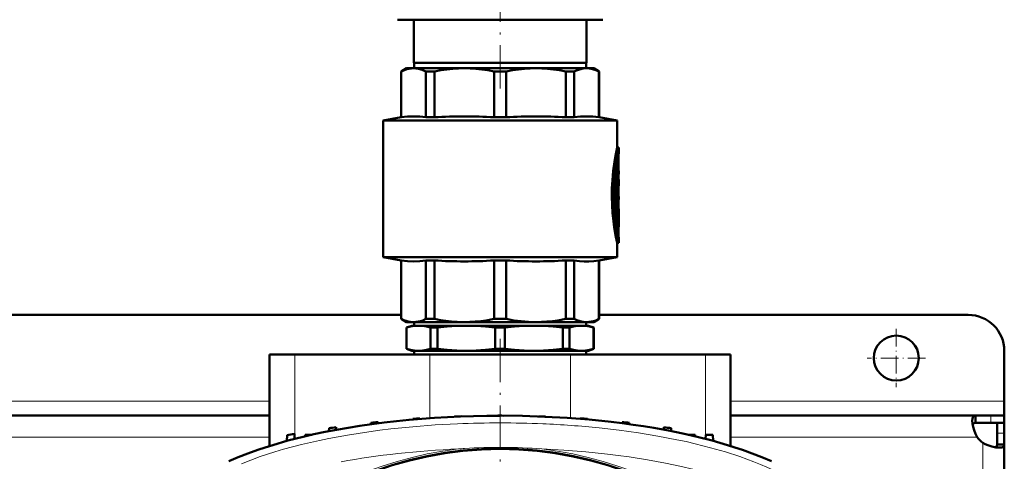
# Model space of a CAD drawing. Extents: x -1358 to 1757, y -1616 to 699.
# Tile 21 of 96: x 163 to 437, y -1171 to -1049. Entities that reach past the tile are written whole.
import ezdxf

# ---------------------------------------------------------------- set-up
doc = ezdxf.new("R2010")
doc.units = 0
doc.linetypes.add('DASHDOT', pattern=[18.5, 12, -3, 0.5, -3])

msp = doc.modelspace()

# ---------------------------------------------------------------- linework, layer by layer
at = {"color": 7, "linetype": 'DASHDOT', "lineweight": 18}
for p, q in [((296.79, -1067.67), (296.79, -1000.7)), ((296.78, -1137.29), (296.78, -1399.89))]:
    msp.add_line(p, q, dxfattribs=at)
at = {"color": 7, "lineweight": 50}
for p, q in [((268.29, -1048.59), (276.64, -1048.59)), ((272.79, -1060.59), (272.79, -1048.59)), ((276.64, -1048.59), (325.29, -1048.59)), ((320.79, -1060.59), (320.79, -1048.59)), ((296.79, -1060.59), (272.79, -1060.59)), ((272.89, -1060.59), (272.89, -1062.09)), ((320.79, -1060.59), (296.79, -1060.59)), ((320.69, -1060.59), (320.69, -1062.09)), ((270.79, -1062.09), (269.29, -1062.96)), ((269.29, -1062.96), (269.34, -1062.96)), ((269.29, -1075.71), (269.29, -1062.96)), ((269.34, -1075.71), (269.34, -1062.96)), ((270.79, -1062.09), (272.77, -1062.09)), ((272.77, -1062.09), (286.84, -1062.09)), ((276.2, -1062.96), (278.56, -1062.96)), ((276.2, -1062.96), (276.2, -1075.71)), ((278.56, -1075.71), (278.56, -1062.96)), ((286.84, -1062.09), (306.74, -1062.09)), ((295.12, -1062.96), (298.46, -1062.96)), ((295.12, -1062.96), (295.12, -1075.71)), ((298.46, -1075.71), (298.46, -1062.96)), ((306.74, -1062.09), (320.81, -1062.09)), ((315.02, -1062.96), (317.38, -1062.96)), ((315.02, -1062.96), (315.02, -1075.71)), ((317.38, -1075.71), (317.38, -1062.96)), ((320.81, -1062.09), (322.79, -1062.09)), ((322.79, -1062.09), (324.29, -1062.96)), ((324.29, -1062.96), (324.24, -1062.96)), ((324.24, -1062.96), (324.24, -1075.71)), ((324.29, -1075.71), (324.29, -1062.96)), ((269.29, -1075.71), (264.29, -1076.59)), ((296.79, -1076.59), (264.29, -1076.59)), ((264.29, -1114.59), (264.29, -1076.59)), ((269.34, -1075.71), (269.29, -1075.71)), ((276.2, -1075.71), (278.56, -1075.71)), ((295.12, -1075.71), (298.46, -1075.71)), ((296.79, -1076.59), (329.29, -1076.59)), ((315.02, -1075.71), (317.38, -1075.71)), ((324.24, -1075.71), (324.29, -1075.71)), ((324.29, -1075.71), (329.29, -1076.59)), ((329.29, -1084.14), (329.29, -1076.59)), ((329.29, -1084.14), (329.79, -1084.14)), ((329.79, -1085.04), (329.79, -1084.14)), ((329.29, -1089.39), (329.29, -1088.03)), ((329.63, -1086.99), (329.63, -1090.59)), ((329.02, -1090.12), (329.02, -1099.68)), ((329.58, -1089.39), (329.11, -1089.39)), ((329.52, -1089.84), (329.52, -1099.68)), ((329.63, -1094.51), (329.63, -1089.84)), ((329.63, -1090.59), (329.72, -1090.59)), ((329.72, -1090.59), (329.79, -1090.59)), ((329.79, -1091.49), (329.79, -1090.59)), ((329.63, -1091.49), (329.72, -1091.49)), ((329.79, -1093), (329.63, -1093)), ((329.79, -1091.49), (329.72, -1091.49)), ((329.79, -1093.88), (329.79, -1093)), ((329.63, -1097.67), (329.63, -1096.3)), ((329.63, -1096.3), (329.63, -1097.67)), ((329.63, -1097.67), (329.79, -1097.67)), ((329.63, -1098.57), (329.63, -1101.09)), ((329.79, -1098.57), (329.63, -1098.57)), ((329.63, -1099.68), (329.63, -1098.57)), ((329.79, -1098.57), (329.79, -1097.67)), ((329.02, -1101.54), (329.02, -1104.54)), ((329.58, -1100.13), (329.07, -1100.13)), ((329.07, -1101.09), (329.58, -1101.09)), ((329.29, -1101.09), (329.29, -1100.13)), ((329.52, -1101.54), (329.52, -1104.54)), ((329.58, -1101.09), (329.79, -1101.09)), ((329.79, -1101.99), (329.79, -1101.09)), ((329.63, -1104.54), (329.63, -1102.23)), ((329.74, -1102.58), (329.63, -1102.58)), ((329.79, -1101.99), (329.65, -1101.99)), ((329.78, -1101.99), (329.78, -1103.43)), ((329.79, -1104.71), (329.79, -1103.66)), ((329.02, -1104.56), (329.02, -1104.54)), ((329.58, -1104.99), (329.07, -1104.99)), ((329.29, -1106.65), (329.29, -1104.99)), ((329.79, -1110.54), (329.79, -1109.64)), ((329.29, -1110.54), (329.79, -1110.54)), ((329.29, -1114.59), (329.29, -1110.54)), ((264.29, -1114.59), (296.79, -1114.59)), ((269.29, -1115.47), (264.29, -1114.59)), ((296.79, -1114.59), (329.29, -1114.59)), ((324.29, -1115.47), (329.29, -1114.59)), ((269.29, -1115.47), (269.34, -1115.47)), ((269.29, -1131.72), (269.29, -1115.47)), ((269.34, -1131.72), (269.34, -1115.47)), ((276.2, -1115.47), (278.56, -1115.47)), ((276.2, -1115.47), (276.2, -1131.72)), ((278.56, -1131.72), (278.56, -1115.47)), ((295.12, -1115.47), (296.79, -1115.47)), ((295.12, -1115.47), (295.12, -1131.72)), ((296.79, -1115.47), (298.46, -1115.47)), ((298.46, -1131.72), (298.46, -1115.47)), ((315.02, -1115.47), (317.38, -1115.47)), ((315.02, -1115.47), (315.02, -1131.72)), ((317.38, -1131.72), (317.38, -1115.47)), ((324.24, -1115.47), (324.29, -1115.47)), ((324.24, -1115.47), (324.24, -1131.72)), ((324.29, -1131.72), (324.29, -1115.47)), ((269.29, -1130.59), (4.29, -1130.59)), ((269.29, -1131.72), (269.34, -1131.72)), ((270.79, -1132.59), (269.29, -1131.72)), ((276.2, -1131.72), (278.56, -1131.72)), ((295.12, -1131.72), (296.79, -1131.72)), ((296.79, -1131.72), (298.46, -1131.72)), ((315.02, -1131.72), (317.38, -1131.72)), ((322.79, -1132.59), (324.29, -1131.72)), ((324.24, -1131.72), (324.29, -1131.72)), ((426.79, -1130.59), (324.29, -1130.59)), ((270.79, -1132.59), (272.77, -1132.59)), ((272.29, -1133.59), (270.79, -1134.14)), ((270.83, -1134.14), (270.79, -1134.14)), ((270.79, -1140.04), (270.79, -1134.14)), ((270.83, -1140.04), (270.83, -1134.14)), ((274.16, -1133.59), (272.29, -1133.59)), ((272.77, -1132.59), (286.84, -1132.59)), ((272.89, -1133.59), (272.89, -1132.59)), ((287.42, -1133.59), (274.16, -1133.59)), ((277.49, -1140.04), (277.49, -1134.14)), ((279.37, -1134.14), (277.49, -1134.14)), ((279.37, -1140.04), (279.37, -1134.14)), ((286.84, -1132.59), (296.79, -1132.59)), ((296.79, -1133.59), (287.42, -1133.59)), ((295.46, -1140.04), (295.46, -1134.14)), ((296.79, -1134.14), (295.46, -1134.14)), ((296.79, -1132.59), (306.74, -1132.59)), ((306.17, -1133.59), (296.79, -1133.59)), ((298.13, -1134.14), (296.79, -1134.14)), ((298.13, -1140.04), (298.13, -1134.14)), ((319.43, -1133.59), (306.17, -1133.59)), ((306.74, -1132.59), (320.81, -1132.59)), ((316.1, -1134.14), (314.21, -1134.14)), ((314.21, -1140.04), (314.21, -1134.14)), ((316.1, -1140.04), (316.1, -1134.14)), ((321.29, -1133.59), (319.43, -1133.59)), ((320.69, -1133.59), (320.69, -1132.59)), ((320.81, -1132.59), (322.79, -1132.59)), ((321.29, -1133.59), (322.79, -1134.14)), ((322.76, -1140.04), (322.76, -1134.14)), ((322.79, -1134.14), (322.76, -1134.14)), ((322.79, -1140.04), (322.79, -1134.14)), ((270.83, -1140.04), (270.79, -1140.04)), ((272.29, -1140.59), (270.79, -1140.04)), ((279.37, -1140.04), (277.49, -1140.04)), ((296.79, -1140.04), (295.46, -1140.04)), ((298.13, -1140.04), (296.79, -1140.04)), ((316.1, -1140.04), (314.21, -1140.04)), ((321.29, -1140.59), (322.79, -1140.04)), ((322.79, -1140.04), (322.76, -1140.04)), ((232.79, -1141.59), (239.79, -1141.59)), ((232.79, -1167.01), (232.79, -1141.59)), ((277.29, -1141.59), (239.79, -1141.59)), ((274.16, -1140.59), (272.29, -1140.59)), ((272.89, -1141.59), (272.89, -1140.59)), ((287.42, -1140.59), (274.16, -1140.59)), ((277.29, -1141.59), (316.29, -1141.59)), ((296.79, -1140.59), (287.42, -1140.59)), ((306.17, -1140.59), (296.79, -1140.59)), ((319.43, -1140.59), (306.17, -1140.59)), ((353.79, -1141.59), (316.29, -1141.59)), ((321.29, -1140.59), (319.43, -1140.59)), ((320.69, -1141.59), (320.69, -1140.59)), ((353.79, -1141.59), (360.79, -1141.59)), ((360.79, -1167.01), (360.79, -1141.59)), ((436.79, -1154.59), (436.79, -1140.59)), ((436.79, -1158.59), (436.79, -1154.59)), ((232.79, -1158.59), (40.79, -1158.59)), ((284.16, -1158.84), (284.16, -1158.87)), ((286.16, -1158.79), (286.16, -1158.76)), ((307.41, -1158.79), (307.41, -1158.76)), ((309.41, -1158.87), (309.41, -1158.84)), ((428.76, -1158.59), (360.79, -1158.59)), ((428.76, -1158.59), (428.76, -1160.59)), ((433.09, -1158.59), (428.76, -1158.59)), ((436.79, -1158.59), (433.09, -1158.59)), ((436.79, -1158.59), (436.79, -1160.59)), ((251.28, -1161.79), (251.31, -1162.51)), ((260.91, -1160.58), (260.89, -1160.97)), ((262.91, -1160.36), (262.92, -1160.7)), ((272.53, -1159.5), (272.53, -1159.65)), ((274.53, -1159.35), (274.54, -1159.48)), ((319.03, -1159.35), (319.03, -1159.48)), ((321.03, -1159.5), (321.04, -1159.65)), ((330.66, -1160.36), (330.65, -1160.7)), ((332.66, -1160.58), (332.67, -1160.97)), ((342.28, -1161.79), (342.26, -1162.51)), ((433.09, -1160.59), (428.76, -1160.59)), ((436.79, -1160.59), (433.09, -1160.59)), ((434.79, -1163.46), (434.79, -1160.59)), ((436.79, -1160.59), (436.7, -1160.59)), ((436.79, -1163.46), (436.79, -1160.59)), ((237.66, -1164.01), (237.6, -1165.61)), ((239.66, -1163.65), (239.71, -1165.05)), ((242.66, -1163.89), (242.63, -1164.33)), ((242.66, -1163.89), (244.55, -1163.89)), ((249.28, -1162.08), (249.25, -1162.9)), ((344.28, -1162.08), (344.31, -1162.9)), ((349.01, -1163.89), (350.91, -1163.89)), ((350.91, -1163.89), (350.93, -1164.33)), ((353.86, -1165.05), (353.9, -1163.89)), ((353.9, -1163.89), (355.9, -1163.89)), ((355.96, -1165.61), (355.9, -1163.89)), ((434.79, -1166.62), (434.79, -1163.46)), ((436.79, -1166.62), (436.79, -1163.46)), ((436.79, -1166.62), (434.79, -1166.62)), ((436.79, -1260.02), (436.79, -1166.62))]:
    msp.add_line(p, q, dxfattribs=at)
at = {"color": 7, "linetype": 'DASHDOT', "lineweight": 18, "ltscale": 0.006201}
msp.add_line((329.43, -1086.99), (329.68, -1086.99), dxfattribs=at)
at = {"color": 7, "lineweight": 18}
for p, q in [((329.45, -1086.99), (329.63, -1086.99)), ((329.58, -1086.23), (329.66, -1086.23)), ((329.05, -1089.84), (329.52, -1089.84)), ((329.02, -1099.68), (329.52, -1099.68)), ((329.02, -1101.54), (329.52, -1101.54)), ((329.63, -1103.41), (329.72, -1103.41)), ((329.02, -1104.54), (329.52, -1104.54)), ((329.29, -1106.31), (329.69, -1106.31)), ((329.61, -1108.66), (329.67, -1108.66)), ((239.79, -1165.03), (239.79, -1141.59)), ((277.29, -1159.27), (277.29, -1141.59)), ((316.29, -1159.27), (316.29, -1141.59)), ((353.79, -1165.03), (353.79, -1141.59)), ((232.79, -1154.59), (40.79, -1154.59)), ((436.79, -1154.59), (360.79, -1154.59)), ((433.09, -1158.59), (433.09, -1160.59)), ((232.79, -1164.59), (40.79, -1164.59)), ((429.26, -1164.59), (360.79, -1164.59)), ((436.79, -1163.46), (434.79, -1163.46)), ((430.79, -1264.59), (430.79, -1166.12))]:
    msp.add_line(p, q, dxfattribs=at)
at = {"color": 7, "linetype": 'DASHDOT', "lineweight": 18, "ltscale": 0.017453}
msp.add_line((329.69, -1089.84), (328.99, -1089.84), dxfattribs=at)
at = {"color": 7, "linetype": 'DASHDOT', "lineweight": 18, "ltscale": 0.002794}
msp.add_line((329.73, -1091.04), (329.62, -1091.04), dxfattribs=at)
at = {"color": 7, "linetype": 'DASHDOT', "lineweight": 18, "ltscale": 0.018413}
msp.add_line((329.69, -1099.68), (328.96, -1099.68), dxfattribs=at)
at = {"color": 7, "linetype": 'DASHDOT', "lineweight": 18, "ltscale": 0.016797}
msp.add_line((329.63, -1101.54), (328.96, -1101.54), dxfattribs=at)
at = {"color": 7, "linetype": 'DASHDOT', "lineweight": 18, "ltscale": 0.003731}
msp.add_line((329.76, -1103.03), (329.61, -1103.03), dxfattribs=at)
at = {"color": 7, "linetype": 'DASHDOT', "lineweight": 18, "ltscale": 0.000796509}
msp.add_line((329.62, -1102.23), (329.65, -1102.23), dxfattribs=at)
at = {"color": 7, "linetype": 'DASHDOT', "lineweight": 18, "ltscale": 0.018399}
msp.add_line((329.69, -1104.54), (328.96, -1104.54), dxfattribs=at)
at = {"color": 7, "linetype": 'DASHDOT', "lineweight": 18, "ltscale": 0.011948}
msp.add_line((329.25, -1107.54), (329.73, -1107.54), dxfattribs=at)
at = {"color": 7, "linetype": 'DASHDOT', "lineweight": 18, "ltscale": 0.40625}
for p, q in [((406.79, -1134.46), (406.79, -1150.71)), ((414.92, -1142.59), (398.67, -1142.59))]:
    msp.add_line(p, q, dxfattribs=at)
at = {"color": 7, "lineweight": 50}
for points in [[(272.77, -1062.09), (272.15, -1062.12), (271.51, -1062.21), (270.87, -1062.36), (270.23, -1062.57), (269.34, -1062.96)], [(276.2, -1062.96), (275.13, -1062.51), (274.1, -1062.22), (273.43, -1062.12), (272.77, -1062.09)], [(286.84, -1062.09), (285.24, -1062.12), (283.62, -1062.22), (281.98, -1062.39), (280.3, -1062.64), (278.56, -1062.96)], [(295.12, -1062.96), (293.38, -1062.64), (291.7, -1062.39), (290.06, -1062.22), (288.44, -1062.12), (286.84, -1062.09)], [(306.74, -1062.09), (305.14, -1062.12), (303.52, -1062.22), (301.88, -1062.39), (300.2, -1062.64), (298.46, -1062.96)], [(315.02, -1062.96), (313.28, -1062.64), (311.6, -1062.39), (309.96, -1062.22), (308.34, -1062.12), (306.74, -1062.09)], [(320.81, -1062.09), (319.81, -1062.17), (318.8, -1062.39), (317.75, -1062.79), (317.38, -1062.96)], [(320.81, -1062.09), (321.64, -1062.14), (322.48, -1062.3), (323.35, -1062.57), (324.24, -1062.96)], [(276.2, -1075.71), (274.48, -1075.51), (272.77, -1075.44), (271.06, -1075.51), (269.34, -1075.71)], [(324.24, -1075.71), (322.52, -1075.51), (320.81, -1075.44), (319.1, -1075.51), (317.38, -1075.71)], [(329.29, -1084.14), (328.91, -1085.98), (328.54, -1088.12), (328.21, -1090.58), (327.97, -1093.15), (327.85, -1095.41), (327.82, -1097.7), (327.88, -1099.98), (328.03, -1102.31), (328.26, -1104.56), (328.5, -1106.26), (328.95, -1108.89), (329.29, -1110.54)], [(329.79, -1084.14), (329.58, -1085.16), (329.22, -1087.07), (328.97, -1088.66), (328.75, -1090.4), (328.53, -1092.65), (328.37, -1095.48), (328.34, -1097.21), (328.36, -1098.94), (328.48, -1101.35), (328.68, -1103.68), (328.91, -1105.53), (329.31, -1108.12), (329.79, -1110.54)], [(329.79, -1109.64), (329.6, -1108.61), (329.3, -1106.7), (329.1, -1105.26), (328.9, -1103.44), (328.72, -1101.11), (328.61, -1098.05), (328.61, -1096.24), (328.67, -1094.45), (328.82, -1092.13), (329.01, -1090.15), (329.36, -1087.56), (329.79, -1085.04)], [(329.58, -1089.39), (329.57, -1089.39), (329.57, -1089.39), (329.57, -1089.4), (329.56, -1089.41), (329.55, -1089.45), (329.52, -1089.84)], [(329.63, -1089.84), (329.61, -1089.54), (329.6, -1089.44), (329.59, -1089.4), (329.58, -1089.4), (329.58, -1089.39), (329.58, -1089.39)], [(329.72, -1090.59), (329.72, -1090.59), (329.72, -1090.59), (329.71, -1090.6), (329.7, -1090.65), (329.69, -1090.93), (329.7, -1091.44), (329.71, -1091.48), (329.72, -1091.49), (329.72, -1091.49), (329.72, -1091.49)], [(329.08, -1100.13), (329.07, -1100.13), (329.07, -1100.13), (329.07, -1100.12), (329.06, -1100.11), (329.05, -1100.08), (329.02, -1099.68)], [(329.07, -1101.09), (329.07, -1101.09), (329.07, -1101.09), (329.06, -1101.1), (329.06, -1101.11), (329.05, -1101.15), (329.02, -1101.54)], [(329.52, -1099.68), (329.54, -1099.98), (329.55, -1100.08), (329.56, -1100.12), (329.57, -1100.12), (329.57, -1100.13), (329.58, -1100.13)], [(329.58, -1101.09), (329.57, -1101.09), (329.57, -1101.09), (329.57, -1101.1), (329.56, -1101.11), (329.55, -1101.15), (329.52, -1101.54)], [(329.58, -1100.13), (329.58, -1100.13), (329.58, -1100.13), (329.59, -1100.12), (329.59, -1100.11), (329.6, -1100.07), (329.63, -1099.68)], [(329.63, -1102.23), (329.64, -1102.01), (329.64, -1102), (329.65, -1101.99), (329.65, -1101.99), (329.65, -1101.99)], [(329.74, -1102.58), (329.73, -1102.58), (329.73, -1102.58), (329.73, -1102.59), (329.72, -1102.66), (329.71, -1103.06), (329.72, -1103.41)], [(329.75, -1102.64), (329.74, -1102.58), (329.74, -1102.58), (329.74, -1102.58), (329.74, -1102.58)], [(329.52, -1104.54), (329.54, -1104.84), (329.55, -1104.94), (329.56, -1104.98), (329.57, -1104.98), (329.57, -1104.99), (329.58, -1104.99)], [(329.58, -1104.99), (329.58, -1104.99), (329.58, -1104.99), (329.59, -1104.98), (329.59, -1104.97), (329.6, -1104.93), (329.63, -1104.54)], [(329.69, -1106.31), (329.63, -1107.06), (329.63, -1107.97), (329.67, -1108.66)], [(276.2, -1115.47), (274.48, -1115.67), (272.77, -1115.74), (271.06, -1115.67), (269.34, -1115.47)], [(324.24, -1115.47), (322.82, -1115.64), (321.47, -1115.73), (320.15, -1115.73), (318.8, -1115.64), (317.38, -1115.47)], [(269.34, -1131.72), (270.02, -1132.03), (270.66, -1132.26), (271.3, -1132.43), (271.94, -1132.54), (272.77, -1132.59)], [(272.77, -1132.59), (273.4, -1132.56), (274.03, -1132.47), (274.67, -1132.32), (275.31, -1132.11), (276.2, -1131.72)], [(278.56, -1131.72), (280.2, -1132.03), (281.75, -1132.26), (283.3, -1132.43), (284.83, -1132.54), (286.84, -1132.59)], [(286.84, -1132.59), (288.35, -1132.56), (289.87, -1132.47), (291.42, -1132.32), (292.96, -1132.11), (295.12, -1131.72)], [(306.74, -1132.59), (304.69, -1132.54), (302.64, -1132.37), (300.6, -1132.11), (298.46, -1131.72)], [(306.74, -1132.59), (308.25, -1132.56), (309.77, -1132.47), (311.32, -1132.32), (312.86, -1132.11), (315.02, -1131.72)], [(317.38, -1131.72), (318.06, -1132.03), (318.7, -1132.26), (319.35, -1132.43), (319.98, -1132.54), (320.81, -1132.59)], [(320.81, -1132.59), (321.44, -1132.56), (322.07, -1132.47), (322.71, -1132.32), (323.35, -1132.11), (324.24, -1131.72)], [(274.16, -1133.59), (273.04, -1133.65), (271.93, -1133.84), (270.83, -1134.14)], [(277.49, -1134.14), (276.38, -1133.84), (275.27, -1133.65), (274.16, -1133.59)], [(287.42, -1133.59), (284.73, -1133.65), (282.05, -1133.84), (279.37, -1134.14)], [(295.46, -1134.14), (292.78, -1133.84), (290.1, -1133.65), (287.42, -1133.59)], [(306.17, -1133.59), (303.48, -1133.65), (300.8, -1133.84), (298.13, -1134.14)], [(314.21, -1134.14), (311.53, -1133.84), (308.85, -1133.65), (306.17, -1133.59)], [(319.43, -1133.59), (318.31, -1133.65), (317.2, -1133.84), (316.1, -1134.14)], [(322.76, -1134.14), (321.65, -1133.84), (320.54, -1133.65), (319.43, -1133.59)], [(270.83, -1140.04), (271.93, -1140.34), (273.04, -1140.53), (274.16, -1140.59)], [(274.16, -1140.59), (275.27, -1140.53), (276.38, -1140.34), (277.49, -1140.04)], [(279.37, -1140.04), (282.05, -1140.34), (284.73, -1140.53), (287.42, -1140.59)], [(287.42, -1140.59), (290.1, -1140.53), (292.78, -1140.34), (295.46, -1140.04)], [(298.13, -1140.04), (300.8, -1140.34), (303.48, -1140.53), (306.17, -1140.59)], [(306.17, -1140.59), (308.85, -1140.53), (311.53, -1140.34), (314.21, -1140.04)], [(316.1, -1140.04), (317.2, -1140.34), (318.31, -1140.53), (319.43, -1140.59)], [(319.43, -1140.59), (320.54, -1140.53), (321.65, -1140.34), (322.76, -1140.04)], [(296.78, -1158.59), (303.03, -1158.66), (309.24, -1158.87), (315.41, -1159.21), (321.53, -1159.7), (327.59, -1160.32), (330.66, -1160.7), (333.71, -1161.11), (336.59, -1161.55), (339.45, -1162.01), (343.53, -1162.75), (347.54, -1163.57), (351.49, -1164.46)], [(427.91, -1160.01), (427.97, -1159.36), (428.05, -1159.1), (428.15, -1158.89), (428.29, -1158.74), (428.46, -1158.64), (428.76, -1158.59)], [(429.26, -1164.59), (428.78, -1163.64), (428.4, -1162.66), (428.13, -1161.69), (427.97, -1160.78), (427.91, -1160.01)], [(428, -1161.03), (428.17, -1160.78), (428.42, -1160.64), (428.76, -1160.59)], [(221.42, -1171.27), (224.06, -1170.13), (226.76, -1169.07), (229.5, -1168.08), (231.58, -1167.39), (233.67, -1166.74), (237.88, -1165.53), (242.08, -1164.46)], [(351.49, -1164.46), (355.69, -1165.53), (359.89, -1166.74), (361.98, -1167.39), (364.06, -1168.08), (366.8, -1169.07), (369.5, -1170.13), (372.15, -1171.27)], [(435.37, -1167.47), (434.43, -1167.39), (433.37, -1167.17), (432.26, -1166.82), (431.51, -1166.5), (430.79, -1166.12)], [(434.79, -1166.62), (434.75, -1166.96), (434.6, -1167.21), (434.36, -1167.38)], [(436.79, -1166.62), (436.77, -1166.81), (436.72, -1166.97), (436.62, -1167.11), (436.48, -1167.23), (436.31, -1167.32), (436.1, -1167.39), (435.76, -1167.45), (435.37, -1167.47)]]:
    msp.add_lwpolyline(points, dxfattribs=at)
at = {"color": 7, "lineweight": 18}
for points in [[(284.93, -1160.85), (278.75, -1161.18), (272.59, -1161.66), (266.47, -1162.29), (263.4, -1162.66), (260.34, -1163.07), (257.35, -1163.52), (254.38, -1164), (249.22, -1164.95), (246.67, -1165.48), (244.13, -1166.04), (241.62, -1166.64), (239.14, -1167.27), (236.68, -1167.94), (234.25, -1168.66), (232.21, -1169.3), (230.19, -1169.97), (227.55, -1170.92), (224.97, -1171.93)], [(384.09, -1181.28), (383, -1180.25), (381.8, -1179.25), (380.49, -1178.26), (379.44, -1177.53), (378.34, -1176.82), (376, -1175.44), (373.49, -1174.13), (370.83, -1172.88), (369.06, -1172.12), (367.23, -1171.38), (365.32, -1170.66), (363.36, -1169.97), (359.37, -1168.67), (355.23, -1167.49), (350.98, -1166.4), (348.43, -1165.81), (345.85, -1165.26), (340.6, -1164.25), (335.26, -1163.37), (329.83, -1162.62), (324.34, -1161.99)], [(371.5, -1180.96), (370.08, -1180.24), (368.6, -1179.55), (366.96, -1178.83), (365.28, -1178.14), (361.92, -1176.87), (358.27, -1175.66), (354.51, -1174.54), (350.65, -1173.53), (346.71, -1172.6), (342.71, -1171.76), (337.68, -1170.85), (332.59, -1170.05), (329.6, -1169.64), (326.6, -1169.27), (320.55, -1168.65), (314.46, -1168.17), (308.34, -1167.84)]]:
    msp.add_lwpolyline(points, dxfattribs=at)
at = {"color": 7, "lineweight": 50}
for centre, radius in [((406.79, -1142.59), 6.25), ((296.78, -1268.59), 100.74)]:
    msp.add_circle(centre, radius, dxfattribs=at)
at = {"color": 7, "lineweight": 18}
msp.add_circle((296.78, -1268.59), 101, dxfattribs=at)
at = {"color": 7, "lineweight": 50}
for centre, radius, start, end in [((286.84, -1205.03), 129.58, 86.3381, 93.6619), ((306.74, -1205.03), 129.58, 86.3381, 93.6619), ((363.52, -1089.45), 34.02, 172.5506, 174.5671), ((338.15, -1086.95), 8.53, 175.1548, 180.2701), ((363.43, -1097.43), 33.93, 172.494, 175.0745), ((362.93, -1097.36), 33.32, 174.0048, 178.1693), ((317.36, -1104.71), 12.43, 0.0026, 6.0181), ((317.38, -1103.66), 12.41, 359.9984, 4.6874), ((329.07, -1104.98), 0.00658, 216.7699, 283.0474), ((317.34, -1104.71), 12.45, 352.604, 359.9912), ((363.62, -1105.14), 34.13, 185.9218, 187.582), ((286.84, -986.15), 129.58, 266.3381, 273.6619), ((306.74, -986.15), 129.58, 266.3381, 273.6619), ((426.79, -1140.59), 10, 0, 90), ((296.78, -1483.59), 325, 91.8735, 92.2263), ((296.78, -1483.59), 325, 89.8237, 90.1763), ((296.78, -1483.59), 325, 87.7737, 88.1265), ((296.78, -1483.59), 325, 98.0479, 98.4041), ((296.78, -1483.59), 325, 95.9829, 96.3375), ((296.78, -1483.59), 325, 93.9256, 94.2791), ((296.78, -1483.59), 325, 85.7209, 86.0744), ((296.78, -1483.59), 325, 83.6625, 84.0172), ((296.78, -1483.59), 325, 81.5959, 81.9522), ((296.78, -1483.59), 325, 100.1234, 100.4818), ((434.91, -1160.47), 7, 216.0817, 233.9139)]:
    msp.add_arc(centre, radius, start, end, dxfattribs=at)
at = {"color": 7, "lineweight": 18}
for centre, radius, start, end in [((296.78, -1439.06), 278.46, 87.5597, 92.4395), ((297.57, -1422.66), 262.04, 84.1371, 87.5794), ((296.78, -1314.9), 147.51, 85.5067, 93.8371), ((296.78, -1268.59), 101.41, 96.5423, 173.4568), ((296.77, -1314.72), 147.33, 93.8374, 94.4935), ((296.78, -1268.59), 101.41, 6.5424, 83.4568)]:
    msp.add_arc(centre, radius, start, end, dxfattribs=at)
at = {"color": 7, "lineweight": 50}
msp.add_ellipse((298.68, -1191.6), major_axis=(96.68, -0.73), ratio=0.341319, start_param=1.592988, end_param=2.19875, dxfattribs=at)
at = {"color": 7, "lineweight": 18}
msp.add_ellipse((300.92, -1200.18), major_axis=(95.23, -1.54), ratio=0.341842, start_param=1.741831, end_param=2.108111, dxfattribs=at)

doc.saveas('drawing.dxf')
